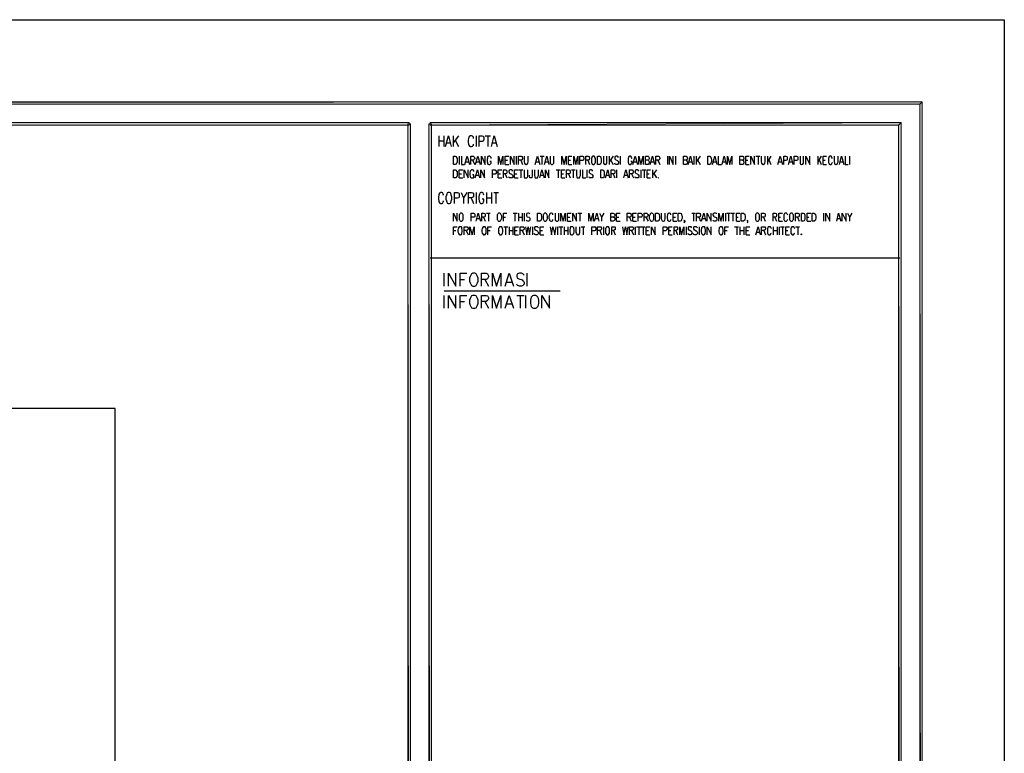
# Model space of a CAD drawing. Header units: millimetres. Extents: x 0 to 420, y 0 to 297.
# Tile 100 of 100: x 326 to 420, y 227 to 297. Entities that reach past the tile are written whole.
import ezdxf

# ---------------------------------------------------------------- set-up
doc = ezdxf.new("R2010")
doc.units = ezdxf.units.MM
doc.layers.add('FILL_000000', color=7, linetype='Continuous')
doc.layers.add('LINE_000000', color=7, linetype='Continuous')

msp = doc.modelspace()

# ---------------------------------------------------------------- hatches: boundary and pattern name
at = {"layer": 'FILL_000000'}
h = msp.add_hatch(color=7, dxfattribs=at)
h.dxf.hatch_style = 1
h.paths.add_polyline_path([(412.284, 289.052), (17.653, 288.84), (17.399, 289.052), (412.284, 289.052)])
h = msp.add_hatch(color=7, dxfattribs=at)
h.dxf.hatch_style = 1
h.paths.add_polyline_path([(412.073, 288.84), (412.284, 289.052), (17.653, 288.84), (412.073, 288.84)])
h = msp.add_hatch(color=7, dxfattribs=at)
h.dxf.hatch_style = 1
h.paths.add_polyline_path([(412.284, 7.874), (412.073, 288.84), (412.284, 289.052), (412.284, 7.874)])
h = msp.add_hatch(color=7, dxfattribs=at)
h.dxf.hatch_style = 1
h.paths.add_polyline_path([(412.073, 8.086), (412.284, 7.874), (412.073, 288.84), (412.073, 8.086)])
h = msp.add_hatch(color=7, dxfattribs=at)
h.dxf.hatch_style = 1
h.paths.add_polyline_path([(363.178, 287.062), (19.643, 286.808), (19.431, 287.062), (363.178, 287.062)])
h = msp.add_hatch(color=7, dxfattribs=at)
h.dxf.hatch_style = 1
h.paths.add_polyline_path([(363.178, 286.808), (363.178, 287.062), (19.643, 286.808), (363.178, 286.808)])
h = msp.add_hatch(color=7, dxfattribs=at)
h.dxf.hatch_style = 1
h.paths.add_polyline_path([(363.305, 286.935), (363.051, 286.935), (363.305, 9.991), (363.305, 286.935)])
h = msp.add_hatch(color=7, dxfattribs=at)
h.dxf.hatch_style = 1
h.paths.add_polyline_path([(363.051, 286.935), (363.305, 9.991), (363.051, 9.991), (363.051, 286.935)])
h = msp.add_hatch(color=7, dxfattribs=at)
h.dxf.hatch_style = 1
h.paths.add_polyline_path([(365.294, 286.935), (365.04, 286.935), (365.294, 9.991), (365.294, 286.935)])
h = msp.add_hatch(color=7, dxfattribs=at)
h.dxf.hatch_style = 1
h.paths.add_polyline_path([(365.04, 286.935), (365.294, 9.991), (365.04, 9.991), (365.04, 286.935)])
h = msp.add_hatch(color=7, dxfattribs=at)
h.dxf.hatch_style = 1
h.paths.add_polyline_path([(410.041, 286.808), (410.295, 287.062), (365.167, 286.808), (410.041, 286.808)])
h = msp.add_hatch(color=7, dxfattribs=at)
h.dxf.hatch_style = 1
h.paths.add_polyline_path([(410.295, 287.062), (365.167, 286.808), (365.167, 287.062), (410.295, 287.062)])
h = msp.add_hatch(color=7, dxfattribs=at)
h.dxf.hatch_style = 1
h.paths.add_polyline_path([(410.295, 9.864), (410.041, 286.808), (410.295, 287.062), (410.295, 9.864)])
h = msp.add_hatch(color=7, dxfattribs=at)
h.dxf.hatch_style = 1
h.paths.add_polyline_path([(410.041, 10.118), (410.295, 9.864), (410.041, 286.808), (410.041, 10.118)])

# ---------------------------------------------------------------- linework, layer by layer
at = {"layer": 'LINE_000000', "lineweight": 25}
for p, q in [((365.167, 286.935), (365.167, 286.935)), ((366.014, 285.792), (366.014, 284.776)), ((366.48, 285.792), (366.48, 284.776)), ((367.369, 285.792), (367.369, 284.776)), ((367.877, 285.792), (367.369, 285.115)), ((369.57, 285.792), (369.57, 284.776)), ((370.459, 285.792), (370.967, 285.792)), ((370.713, 285.792), (370.713, 284.776)), ((366.014, 285.327), (366.48, 285.327)), ((366.776, 285.115), (367.115, 285.115)), ((367.58, 285.369), (367.877, 284.776)), ((371.136, 285.115), (371.475, 285.115)), ((367.961, 283.845), (367.961, 283.041)), ((373.422, 283.845), (373.422, 283.041)), ((375.708, 283.845), (376.089, 283.845)), ((375.878, 283.845), (375.878, 283.041)), ((382.312, 283.845), (382.312, 283.041)), ((382.693, 283.845), (382.312, 283.295)), ((383.371, 283.845), (383.371, 283.041)), ((387.9, 283.845), (387.9, 283.041)), ((388.662, 283.845), (388.662, 283.041)), ((390.44, 283.845), (390.44, 283.041)), ((390.652, 283.845), (390.652, 283.041)), ((391.033, 283.845), (390.652, 283.295)), ((396.367, 283.845), (396.748, 283.845)), ((396.579, 283.845), (396.579, 283.041)), ((397.468, 283.845), (397.468, 283.041)), ((397.806, 283.845), (397.468, 283.295)), ((402.294, 283.845), (402.294, 283.041)), ((402.632, 283.845), (402.294, 283.295)), ((405.342, 283.845), (405.342, 283.041)), ((368.596, 283.295), (368.85, 283.295)), ((369.231, 283.464), (369.443, 283.041)), ((369.612, 283.295), (369.866, 283.295)), ((372.364, 283.464), (372.576, 283.464)), ((372.364, 283.041), (372.703, 283.041)), ((373.846, 283.464), (374.015, 283.041)), ((375.327, 283.295), (375.581, 283.295)), ((376.216, 283.295), (376.47, 283.295)), ((378.418, 283.464), (378.629, 283.464)), ((378.418, 283.041), (378.756, 283.041)), ((380.28, 283.464), (380.45, 283.041)), ((382.439, 283.506), (382.693, 283.041)), ((384.683, 283.295), (384.937, 283.295)), ((386.334, 283.295), (386.588, 283.295)), ((386.969, 283.464), (387.181, 283.041)), ((389.975, 283.295), (390.229, 283.295)), ((390.779, 283.506), (391.033, 283.041)), ((392.303, 283.295), (392.557, 283.295)), ((393.192, 283.295), (393.488, 283.295)), ((395.393, 283.464), (395.605, 283.464)), ((395.393, 283.041), (395.732, 283.041)), ((397.595, 283.506), (397.806, 283.041)), ((398.568, 283.295), (398.822, 283.295)), ((399.584, 283.295), (399.838, 283.295)), ((402.421, 283.506), (402.632, 283.041)), ((402.802, 283.464), (403.013, 283.464)), ((402.802, 283.041), (403.14, 283.041)), ((404.453, 283.295), (404.707, 283.295)), ((367.961, 282.152), (368.173, 282.152)), ((369.57, 282.025), (369.824, 282.025)), ((371.687, 282.152), (371.898, 282.152)), ((372.364, 282.152), (372.533, 281.771)), ((373.253, 282.152), (373.465, 282.152)), ((373.676, 282.533), (374.057, 282.533)), ((373.846, 282.533), (373.846, 281.771)), ((375.751, 282.025), (376.005, 282.025)), ((377.232, 282.533), (377.613, 282.533)), ((377.444, 282.533), (377.444, 281.771)), ((377.74, 282.152), (377.952, 282.152)), ((378.418, 282.152), (378.587, 281.771)), ((378.714, 282.533), (379.053, 282.533)), ((378.883, 282.533), (378.883, 281.771)), ((380.196, 282.533), (380.196, 281.771)), ((382.016, 282.025), (382.312, 282.025)), ((382.693, 282.152), (382.863, 281.771)), ((383.032, 282.533), (383.032, 281.771)), ((383.794, 282.025), (384.048, 282.025)), ((384.471, 282.152), (384.641, 281.771)), ((385.36, 282.533), (385.36, 281.771)), ((385.487, 282.533), (385.826, 282.533)), ((385.657, 282.533), (385.657, 281.771)), ((385.953, 282.152), (386.165, 282.152)), ((386.461, 282.533), (386.461, 281.771)), ((386.842, 282.533), (386.461, 282.025)), ((386.588, 282.194), (386.842, 281.771)), ((367.961, 281.771), (368.3, 281.771)), ((371.687, 281.771), (372.025, 281.771)), ((373.253, 281.771), (373.592, 281.771)), ((377.74, 281.771), (378.079, 281.771)), ((385.953, 281.771), (386.292, 281.771)), ((368.681, 280.374), (368.385, 279.866)), ((369.57, 280.374), (369.57, 279.315)), ((370.586, 280.374), (370.586, 279.315)), ((371.052, 280.374), (371.052, 279.315)), ((371.263, 280.374), (371.729, 280.374)), ((371.475, 280.374), (371.475, 279.315)), ((369.104, 279.866), (369.316, 279.315)), ((370.586, 279.866), (371.052, 279.866)), ((370.586, 278.384), (370.925, 278.384)), ((370.755, 278.384), (370.755, 277.622)), ((373.126, 278.384), (373.507, 278.384)), ((373.295, 278.384), (373.295, 277.622)), ((373.634, 278.384), (373.634, 277.622)), ((373.973, 278.384), (373.973, 277.622)), ((374.184, 278.384), (374.184, 277.622)), ((379.307, 278.384), (379.688, 278.384)), ((379.518, 278.384), (379.518, 277.622)), ((381.804, 278.384), (381.593, 278.003)), ((390.229, 278.384), (390.567, 278.384)), ((390.398, 278.384), (390.398, 277.622)), ((393.446, 278.384), (393.446, 277.622)), ((393.573, 278.384), (393.954, 278.384)), ((393.742, 278.384), (393.742, 277.622)), ((393.996, 278.384), (394.335, 278.384)), ((394.166, 278.384), (394.166, 277.622)), ((402.844, 278.384), (402.844, 277.622)), ((405.553, 278.384), (405.342, 278.003)), ((369.655, 277.876), (369.909, 277.876)), ((370.29, 278.003), (370.459, 277.622)), ((372.195, 278.003), (372.406, 278.003)), ((373.634, 278.003), (373.973, 278.003)), ((378.333, 278.003), (378.545, 278.003)), ((378.333, 277.622), (378.672, 277.622)), ((381, 277.876), (381.254, 277.876)), ((383.032, 278.003), (383.244, 278.003)), ((383.032, 277.622), (383.371, 277.622)), ((384.26, 278.003), (384.429, 277.622)), ((384.598, 278.003), (384.81, 278.003)), ((384.598, 277.622), (384.937, 277.622)), ((385.826, 278.003), (386.038, 277.622)), ((388.451, 278.003), (388.662, 278.003)), ((388.451, 277.622), (388.789, 277.622)), ((390.906, 278.003), (391.075, 277.622)), ((391.245, 277.876), (391.499, 277.876)), ((394.504, 278.003), (394.674, 278.003)), ((394.504, 277.622), (394.843, 277.622)), ((397.087, 278.003), (397.256, 277.622)), ((398.187, 278.003), (398.357, 277.622)), ((398.568, 278.003), (398.738, 278.003)), ((398.568, 277.622), (398.907, 277.622)), ((400.346, 278.003), (400.516, 277.622)), ((401.278, 278.003), (401.447, 278.003)), ((401.278, 277.622), (401.616, 277.622)), ((404.156, 277.876), (404.453, 277.876)), ((367.411, 276.733), (367.623, 276.733)), ((368.639, 276.733), (368.808, 276.31)), ((370.713, 276.733), (370.925, 276.733)), ((372.237, 277.072), (372.618, 277.072)), ((372.406, 277.072), (372.406, 276.31)), ((372.745, 277.072), (372.745, 276.31)), ((372.745, 276.733), (373.084, 276.733)), ((373.084, 277.072), (373.084, 276.31)), ((373.295, 276.733), (373.507, 276.733)), ((373.295, 276.31), (373.634, 276.31)), ((373.973, 276.733), (374.184, 276.31)), ((374.989, 277.072), (374.989, 276.31)), ((375.708, 276.733), (375.92, 276.733)), ((375.708, 276.31), (376.047, 276.31)), ((377.359, 277.072), (377.359, 276.31)), ((377.486, 277.072), (377.867, 277.072)), ((377.698, 277.072), (377.698, 276.31)), ((377.994, 277.072), (377.994, 276.31)), ((377.994, 276.733), (378.375, 276.733)), ((378.375, 277.072), (378.375, 276.31)), ((379.645, 277.072), (379.984, 277.072)), ((379.815, 277.072), (379.815, 276.31)), ((381.423, 276.733), (381.593, 276.31)), ((381.762, 277.072), (381.762, 276.31)), ((382.736, 276.733), (382.905, 276.31)), ((384.471, 276.733), (384.641, 276.31)), ((384.81, 277.072), (384.81, 276.31)), ((384.937, 277.072), (385.318, 277.072)), ((385.149, 277.072), (385.149, 276.31)), ((385.36, 277.072), (385.741, 277.072)), ((385.572, 277.072), (385.572, 276.31)), ((385.868, 276.733), (386.08, 276.733)), ((385.868, 276.31), (386.207, 276.31)), ((388.027, 276.733), (388.239, 276.733)), ((388.027, 276.31), (388.366, 276.31)), ((388.705, 276.733), (388.874, 276.31)), ((389.678, 277.072), (389.678, 276.31)), ((390.948, 277.072), (390.948, 276.31)), ((393.404, 276.733), (393.615, 276.733)), ((394.335, 277.072), (394.716, 277.072)), ((394.547, 277.072), (394.547, 276.31)), ((394.843, 277.072), (394.843, 276.31)), ((394.843, 276.733), (395.224, 276.733)), ((395.224, 277.072), (395.224, 276.31)), ((395.436, 276.733), (395.647, 276.733)), ((395.436, 276.31), (395.774, 276.31)), ((396.452, 276.564), (396.706, 276.564)), ((397.129, 276.733), (397.298, 276.31)), ((398.018, 277.072), (398.018, 276.31)), ((398.018, 276.733), (398.399, 276.733)), ((398.399, 277.072), (398.399, 276.31)), ((398.611, 277.072), (398.611, 276.31)), ((398.738, 277.072), (399.076, 277.072)), ((398.907, 277.072), (398.907, 276.31)), ((399.246, 276.733), (399.415, 276.733)), ((399.246, 276.31), (399.584, 276.31)), ((400.177, 277.072), (400.558, 277.072)), ((400.389, 277.072), (400.389, 276.31)), ((365.167, 274.108), (410.168, 274.108)), ((366.522, 271.399), (366.522, 272.627)), ((374.481, 271.399), (374.481, 272.627)), ((368.046, 272.034), (368.469, 272.034)), ((370.417, 272.034), (370.755, 271.399)), ((372.491, 271.78), (372.999, 271.78)), ((366.522, 270.933), (377.613, 270.933)), ((366.522, 269.282), (366.522, 270.51)), ((368.046, 269.917), (368.469, 269.917)), ((370.417, 269.917), (370.755, 269.282)), ((372.491, 269.706), (372.999, 269.706)), ((373.465, 270.51), (374.184, 270.51)), ((373.803, 270.51), (373.803, 269.282)), ((374.354, 269.282), (374.354, 270.51))]:
    msp.add_line(p, q, dxfattribs=at)
for points in [[(0.212, 0), (0.212, 296.926), (420.158, 296.926), (420.158, 0), (0.212, 0)], [(367.411, 283.041), (367.411, 283.845), (367.58, 283.845), (367.665, 283.803), (367.707, 283.718), (367.75, 283.633), (367.75, 283.549), (367.75, 283.337), (367.75, 283.252), (367.707, 283.168), (367.665, 283.083), (367.58, 283.041), (367.411, 283.041)], [(380.746, 283.845), (380.704, 283.803), (380.661, 283.718), (380.619, 283.633), (380.619, 283.549), (380.619, 283.337), (380.619, 283.252), (380.661, 283.168), (380.704, 283.083), (380.746, 283.041), (380.873, 283.041), (380.915, 283.083), (380.958, 283.168), (381, 283.252), (381, 283.337), (381, 283.549), (381, 283.633), (380.958, 283.718), (380.915, 283.803), (380.873, 283.845), (380.746, 283.845)], [(381.212, 283.041), (381.212, 283.845), (381.381, 283.845), (381.466, 283.803), (381.508, 283.718), (381.55, 283.633), (381.55, 283.549), (381.55, 283.337), (381.55, 283.252), (381.508, 283.168), (381.466, 283.083), (381.381, 283.041), (381.212, 283.041)], [(391.753, 283.041), (391.753, 283.845), (391.922, 283.845), (392.007, 283.803), (392.049, 283.718), (392.091, 283.633), (392.134, 283.549), (392.134, 283.337), (392.091, 283.252), (392.049, 283.168), (392.007, 283.083), (391.922, 283.041), (391.753, 283.041)], [(367.411, 281.771), (367.411, 282.533), (367.58, 282.533), (367.665, 282.49), (367.707, 282.406), (367.75, 282.363), (367.75, 282.236), (367.75, 282.067), (367.75, 281.94), (367.707, 281.855), (367.665, 281.771), (367.58, 281.771), (367.411, 281.771)], [(381.508, 281.771), (381.508, 282.533), (381.677, 282.533), (381.762, 282.49), (381.804, 282.406), (381.847, 282.363), (381.847, 282.236), (381.847, 282.067), (381.847, 281.94), (381.804, 281.855), (381.762, 281.771), (381.677, 281.771), (381.508, 281.771)], [(387.054, 281.813), (387.011, 281.771), (387.054, 281.771), (387.054, 281.813)], [(366.903, 280.374), (366.818, 280.331), (366.776, 280.204), (366.734, 280.12), (366.691, 279.95), (366.691, 279.739), (366.734, 279.569), (366.776, 279.485), (366.818, 279.358), (366.903, 279.315), (367.03, 279.315), (367.115, 279.358), (367.199, 279.485), (367.199, 279.569), (367.242, 279.739), (367.242, 279.95), (367.199, 280.12), (367.199, 280.204), (367.115, 280.331), (367.03, 280.374), (366.903, 280.374)], [(368.088, 278.384), (368.046, 278.342), (368.004, 278.299), (367.961, 278.215), (367.961, 278.088), (367.961, 277.918), (367.961, 277.791), (368.004, 277.707), (368.046, 277.664), (368.088, 277.622), (368.215, 277.622), (368.258, 277.664), (368.3, 277.707), (368.342, 277.791), (368.342, 277.918), (368.342, 278.088), (368.342, 278.215), (368.3, 278.299), (368.258, 278.342), (368.215, 278.384), (368.088, 278.384)], [(371.729, 278.384), (371.687, 278.342), (371.644, 278.299), (371.602, 278.215), (371.602, 278.088), (371.602, 277.918), (371.602, 277.791), (371.644, 277.707), (371.687, 277.664), (371.729, 277.622), (371.856, 277.622), (371.898, 277.664), (371.941, 277.707), (371.983, 277.791), (372.025, 277.918), (372.025, 278.088), (371.983, 278.215), (371.941, 278.299), (371.898, 278.342), (371.856, 278.384), (371.729, 278.384)], [(375.454, 277.622), (375.454, 278.384), (375.666, 278.384), (375.751, 278.342), (375.793, 278.299), (375.793, 278.215), (375.835, 278.088), (375.835, 277.918), (375.793, 277.791), (375.793, 277.707), (375.751, 277.664), (375.666, 277.622), (375.454, 277.622)], [(376.132, 278.384), (376.089, 278.342), (376.047, 278.299), (376.005, 278.215), (376.005, 278.088), (376.005, 277.918), (376.005, 277.791), (376.047, 277.707), (376.089, 277.664), (376.132, 277.622), (376.259, 277.622), (376.301, 277.664), (376.343, 277.707), (376.386, 277.791), (376.428, 277.918), (376.428, 278.088), (376.386, 278.215), (376.343, 278.299), (376.301, 278.342), (376.259, 278.384), (376.132, 278.384)], [(386.334, 278.384), (386.292, 278.342), (386.249, 278.299), (386.207, 278.215), (386.165, 278.088), (386.165, 277.918), (386.207, 277.791), (386.249, 277.707), (386.292, 277.664), (386.334, 277.622), (386.419, 277.622), (386.503, 277.664), (386.546, 277.707), (386.588, 277.791), (386.588, 277.918), (386.588, 278.088), (386.588, 278.215), (386.546, 278.299), (386.503, 278.342), (386.419, 278.384), (386.334, 278.384)], [(386.757, 277.622), (386.757, 278.384), (386.969, 278.384), (387.054, 278.342), (387.096, 278.299), (387.096, 278.215), (387.138, 278.088), (387.138, 277.918), (387.096, 277.791), (387.096, 277.707), (387.054, 277.664), (386.969, 277.622), (386.757, 277.622)], [(388.916, 277.622), (388.916, 278.384), (389.128, 278.384), (389.213, 278.342), (389.255, 278.299), (389.255, 278.215), (389.297, 278.088), (389.297, 277.918), (389.255, 277.791), (389.255, 277.707), (389.213, 277.664), (389.128, 277.622), (388.916, 277.622)], [(394.97, 277.622), (394.97, 278.384), (395.182, 278.384), (395.224, 278.342), (395.309, 278.299), (395.309, 278.215), (395.351, 278.088), (395.351, 277.918), (395.309, 277.791), (395.309, 277.707), (395.224, 277.664), (395.182, 277.622), (394.97, 277.622)], [(396.452, 278.384), (396.409, 278.342), (396.367, 278.299), (396.325, 278.215), (396.325, 278.088), (396.325, 277.918), (396.325, 277.791), (396.367, 277.707), (396.409, 277.664), (396.452, 277.622), (396.579, 277.622), (396.621, 277.664), (396.663, 277.707), (396.706, 277.791), (396.706, 277.918), (396.706, 278.088), (396.706, 278.215), (396.663, 278.299), (396.621, 278.342), (396.579, 278.384), (396.452, 278.384)], [(399.711, 278.384), (399.669, 278.342), (399.627, 278.299), (399.584, 278.215), (399.584, 278.088), (399.584, 277.918), (399.584, 277.791), (399.627, 277.707), (399.669, 277.664), (399.711, 277.622), (399.838, 277.622), (399.881, 277.664), (399.923, 277.707), (399.965, 277.791), (399.965, 277.918), (399.965, 278.088), (399.965, 278.215), (399.923, 278.299), (399.881, 278.342), (399.838, 278.384), (399.711, 278.384)], [(400.727, 277.622), (400.727, 278.384), (400.897, 278.384), (400.981, 278.342), (401.024, 278.299), (401.066, 278.215), (401.066, 278.088), (401.066, 277.918), (401.066, 277.791), (401.024, 277.707), (400.981, 277.664), (400.897, 277.622), (400.727, 277.622)], [(401.743, 277.622), (401.743, 278.384), (401.955, 278.384), (401.997, 278.342), (402.082, 278.299), (402.082, 278.215), (402.124, 278.088), (402.124, 277.918), (402.082, 277.791), (402.082, 277.707), (401.997, 277.664), (401.955, 277.622), (401.743, 277.622)], [(368.004, 277.072), (367.961, 277.072), (367.877, 276.987), (367.877, 276.902), (367.834, 276.775), (367.834, 276.606), (367.877, 276.479), (367.877, 276.437), (367.961, 276.352), (368.004, 276.31), (368.088, 276.31), (368.173, 276.352), (368.215, 276.437), (368.215, 276.479), (368.258, 276.606), (368.258, 276.775), (368.215, 276.902), (368.215, 276.987), (368.173, 277.072), (368.088, 277.072), (368.004, 277.072)], [(370.29, 277.072), (370.247, 277.072), (370.205, 276.987), (370.163, 276.902), (370.12, 276.775), (370.12, 276.606), (370.163, 276.479), (370.205, 276.437), (370.247, 276.352), (370.29, 276.31), (370.374, 276.31), (370.459, 276.352), (370.501, 276.437), (370.544, 276.479), (370.544, 276.606), (370.544, 276.775), (370.544, 276.902), (370.501, 276.987), (370.459, 277.072), (370.374, 277.072), (370.29, 277.072)], [(371.856, 277.072), (371.814, 277.072), (371.771, 276.987), (371.729, 276.902), (371.729, 276.775), (371.729, 276.606), (371.729, 276.479), (371.771, 276.437), (371.814, 276.352), (371.856, 276.31), (371.983, 276.31), (372.025, 276.352), (372.068, 276.437), (372.11, 276.479), (372.152, 276.606), (372.152, 276.775), (372.11, 276.902), (372.068, 276.987), (372.025, 277.072), (371.983, 277.072), (371.856, 277.072)], [(378.714, 277.072), (378.629, 277.072), (378.587, 276.987), (378.587, 276.902), (378.545, 276.775), (378.545, 276.606), (378.587, 276.479), (378.587, 276.437), (378.629, 276.352), (378.714, 276.31), (378.799, 276.31), (378.841, 276.352), (378.926, 276.437), (378.926, 276.479), (378.968, 276.606), (378.968, 276.775), (378.926, 276.902), (378.926, 276.987), (378.841, 277.072), (378.799, 277.072), (378.714, 277.072)], [(382.101, 277.072), (382.058, 277.072), (382.016, 276.987), (381.974, 276.902), (381.974, 276.775), (381.974, 276.606), (381.974, 276.479), (382.016, 276.437), (382.058, 276.352), (382.101, 276.31), (382.228, 276.31), (382.27, 276.352), (382.312, 276.437), (382.355, 276.479), (382.355, 276.606), (382.355, 276.775), (382.355, 276.902), (382.312, 276.987), (382.27, 277.072), (382.228, 277.072), (382.101, 277.072)], [(391.287, 277.072), (391.245, 277.072), (391.16, 276.987), (391.16, 276.902), (391.118, 276.775), (391.118, 276.606), (391.16, 276.479), (391.16, 276.437), (391.245, 276.352), (391.287, 276.31), (391.372, 276.31), (391.456, 276.352), (391.499, 276.437), (391.499, 276.479), (391.541, 276.606), (391.541, 276.775), (391.499, 276.902), (391.499, 276.987), (391.456, 277.072), (391.372, 277.072), (391.287, 277.072)], [(392.98, 277.072), (392.938, 277.072), (392.853, 276.987), (392.853, 276.902), (392.811, 276.775), (392.811, 276.606), (392.853, 276.479), (392.853, 276.437), (392.938, 276.352), (392.98, 276.31), (393.065, 276.31), (393.15, 276.352), (393.192, 276.437), (393.192, 276.479), (393.234, 276.606), (393.234, 276.775), (393.192, 276.902), (393.192, 276.987), (393.15, 277.072), (393.065, 277.072), (392.98, 277.072)], [(400.727, 276.394), (400.727, 276.352), (400.727, 276.31), (400.685, 276.352), (400.727, 276.394)], [(369.274, 272.627), (369.147, 272.584), (369.062, 272.457), (369.02, 272.33), (368.935, 272.161), (368.935, 271.865), (369.02, 271.695), (369.062, 271.568), (369.147, 271.441), (369.274, 271.399), (369.443, 271.399), (369.57, 271.441), (369.655, 271.568), (369.697, 271.695), (369.782, 271.865), (369.782, 272.161), (369.697, 272.33), (369.655, 272.457), (369.57, 272.584), (369.443, 272.627), (369.274, 272.627)], [(369.274, 270.51), (369.147, 270.468), (369.062, 270.341), (369.02, 270.214), (368.935, 270.044), (368.935, 269.748), (369.02, 269.579), (369.062, 269.452), (369.147, 269.325), (369.274, 269.282), (369.443, 269.282), (369.57, 269.325), (369.655, 269.452), (369.697, 269.579), (369.782, 269.748), (369.782, 270.044), (369.697, 270.214), (369.655, 270.341), (369.57, 270.468), (369.443, 270.51), (369.274, 270.51)], [(375.073, 270.51), (374.989, 270.468), (374.862, 270.341), (374.819, 270.214), (374.777, 270.044), (374.777, 269.748), (374.819, 269.579), (374.862, 269.452), (374.989, 269.325), (375.073, 269.282), (375.285, 269.282), (375.37, 269.325), (375.497, 269.452), (375.539, 269.579), (375.581, 269.748), (375.581, 270.044), (375.539, 270.214), (375.497, 270.341), (375.37, 270.468), (375.285, 270.51), (375.073, 270.51)], [(51.858, 259.673), (51.858, 29.676), (335.026, 29.676), (335.026, 259.673), (51.858, 259.673)], [(51.858, 259.673), (51.858, 29.676), (335.026, 29.676), (335.026, 259.673), (51.858, 259.673)]]:
    msp.add_lwpolyline(points, close=True, dxfattribs=at)
at = {"layer": 'LINE_000000', "lineweight": 0}
for points in [[(412.284, 289.052), (17.653, 288.84), (17.399, 289.052), (412.284, 289.052)], [(412.073, 288.84), (412.284, 289.052), (17.653, 288.84), (412.073, 288.84)], [(412.284, 7.874), (412.073, 288.84), (412.284, 289.052), (412.284, 7.874)], [(412.073, 8.086), (412.284, 7.874), (412.073, 288.84), (412.073, 8.086)], [(363.178, 287.062), (19.643, 286.808), (19.431, 287.062), (363.178, 287.062)], [(363.178, 286.808), (363.178, 287.062), (19.643, 286.808), (363.178, 286.808)], [(363.305, 286.935), (363.051, 286.935), (363.305, 9.991), (363.305, 286.935)], [(363.051, 286.935), (363.305, 9.991), (363.051, 9.991), (363.051, 286.935)], [(365.294, 286.935), (365.04, 286.935), (365.294, 9.991), (365.294, 286.935)], [(365.04, 286.935), (365.294, 9.991), (365.04, 9.991), (365.04, 286.935)], [(410.041, 286.808), (410.295, 287.062), (365.167, 286.808), (410.041, 286.808)], [(410.295, 287.062), (365.167, 286.808), (365.167, 287.062), (410.295, 287.062)], [(410.295, 9.864), (410.041, 286.808), (410.295, 287.062), (410.295, 9.864)], [(410.041, 10.118), (410.295, 9.864), (410.041, 286.808), (410.041, 10.118)]]:
    msp.add_lwpolyline(points, close=True, dxfattribs=at)
at = {"layer": 'LINE_000000', "lineweight": 25}
for points in [[(366.649, 284.776), (366.945, 285.792), (367.199, 284.776)], [(369.316, 285.538), (369.316, 285.665), (369.231, 285.75), (369.147, 285.792), (369.02, 285.792), (368.935, 285.75), (368.893, 285.665), (368.85, 285.538), (368.808, 285.411), (368.808, 285.157), (368.85, 284.988), (368.893, 284.903), (368.935, 284.819), (369.02, 284.776), (369.147, 284.776), (369.231, 284.819), (369.316, 284.903), (369.316, 284.988)], [(369.866, 284.776), (369.866, 285.792), (370.163, 285.792), (370.29, 285.75), (370.29, 285.708), (370.332, 285.623), (370.332, 285.454), (370.29, 285.369), (370.29, 285.327), (370.163, 285.242), (369.866, 285.242)], [(371.052, 284.776), (371.306, 285.792), (371.602, 284.776)], [(368.173, 283.845), (368.173, 283.041), (368.469, 283.041)], [(368.512, 283.041), (368.723, 283.845), (368.935, 283.041)], [(369.062, 283.041), (369.062, 283.845), (369.316, 283.845), (369.358, 283.803), (369.401, 283.76), (369.443, 283.676), (369.443, 283.591), (369.401, 283.549), (369.358, 283.506), (369.316, 283.464), (369.062, 283.464)], [(369.528, 283.041), (369.739, 283.845), (369.951, 283.041)], [(370.078, 283.041), (370.078, 283.845), (370.459, 283.041), (370.459, 283.845)], [(371.009, 283.633), (371.009, 283.718), (370.925, 283.803), (370.882, 283.845), (370.798, 283.845), (370.713, 283.803), (370.671, 283.718), (370.671, 283.633), (370.628, 283.549), (370.628, 283.337), (370.671, 283.252), (370.671, 283.168), (370.713, 283.083), (370.798, 283.041), (370.882, 283.041), (370.925, 283.083), (371.009, 283.168), (371.009, 283.252), (371.009, 283.337), (370.882, 283.337)], [(371.729, 283.041), (371.729, 283.845), (371.941, 283.041), (372.152, 283.845), (372.152, 283.041)], [(372.364, 283.041), (372.364, 283.845), (372.703, 283.845)], [(372.872, 283.041), (372.872, 283.845), (373.211, 283.041), (373.211, 283.845)], [(373.634, 283.041), (373.634, 283.845), (373.888, 283.845), (373.973, 283.803), (373.973, 283.76), (374.015, 283.676), (374.015, 283.591), (373.973, 283.549), (373.973, 283.506), (373.888, 283.464), (373.634, 283.464)], [(374.184, 283.845), (374.184, 283.295), (374.227, 283.168), (374.269, 283.083), (374.354, 283.041), (374.396, 283.041), (374.481, 283.083), (374.523, 283.168), (374.565, 283.295), (374.565, 283.845)], [(375.243, 283.041), (375.454, 283.845), (375.666, 283.041)], [(376.132, 283.041), (376.343, 283.845), (376.555, 283.041)], [(376.682, 283.845), (376.682, 283.295), (376.682, 283.168), (376.767, 283.083), (376.809, 283.041), (376.894, 283.041), (376.936, 283.083), (377.021, 283.168), (377.021, 283.295), (377.021, 283.845)], [(377.783, 283.041), (377.783, 283.845), (377.994, 283.041), (378.206, 283.845), (378.206, 283.041)], [(378.418, 283.041), (378.418, 283.845), (378.756, 283.845)], [(378.926, 283.041), (378.926, 283.845), (379.137, 283.041), (379.307, 283.845), (379.307, 283.041)], [(379.518, 283.041), (379.518, 283.845), (379.772, 283.845), (379.857, 283.803), (379.857, 283.76), (379.899, 283.676), (379.899, 283.591), (379.857, 283.506), (379.857, 283.464), (379.772, 283.422), (379.518, 283.422)], [(380.069, 283.041), (380.069, 283.845), (380.323, 283.845), (380.407, 283.803), (380.407, 283.76), (380.45, 283.676), (380.45, 283.591), (380.407, 283.549), (380.407, 283.506), (380.323, 283.464), (380.069, 283.464)], [(381.762, 283.845), (381.762, 283.295), (381.762, 283.168), (381.847, 283.083), (381.889, 283.041), (381.974, 283.041), (382.016, 283.083), (382.101, 283.168), (382.101, 283.295), (382.101, 283.845)], [(383.201, 283.718), (383.159, 283.803), (383.074, 283.845), (382.99, 283.845), (382.905, 283.803), (382.863, 283.718), (382.863, 283.633), (382.863, 283.591), (382.905, 283.549), (382.947, 283.506), (383.117, 283.422), (383.159, 283.379), (383.201, 283.337), (383.201, 283.295), (383.201, 283.168), (383.159, 283.083), (383.074, 283.041), (382.99, 283.041), (382.905, 283.083), (382.863, 283.168)], [(384.514, 283.633), (384.471, 283.718), (384.429, 283.803), (384.387, 283.845), (384.26, 283.845), (384.217, 283.803), (384.175, 283.718), (384.133, 283.633), (384.133, 283.549), (384.133, 283.337), (384.133, 283.252), (384.175, 283.168), (384.217, 283.083), (384.26, 283.041), (384.387, 283.041), (384.429, 283.083), (384.471, 283.168), (384.514, 283.252), (384.514, 283.337), (384.387, 283.337)], [(384.598, 283.041), (384.81, 283.845), (385.022, 283.041)], [(385.149, 283.041), (385.149, 283.845), (385.36, 283.041), (385.572, 283.845), (385.572, 283.041)], [(386.038, 283.464), (386.08, 283.422), (386.122, 283.379), (386.165, 283.295), (386.165, 283.21), (386.122, 283.125), (386.08, 283.083), (386.038, 283.041), (385.784, 283.041), (385.784, 283.845), (386.038, 283.845), (386.08, 283.803), (386.122, 283.76), (386.165, 283.676), (386.165, 283.591), (386.122, 283.549), (386.08, 283.506), (386.038, 283.464), (385.784, 283.464)], [(386.249, 283.041), (386.461, 283.845), (386.673, 283.041)], [(386.8, 283.041), (386.8, 283.845), (387.054, 283.845), (387.096, 283.803), (387.138, 283.76), (387.181, 283.676), (387.181, 283.591), (387.138, 283.549), (387.096, 283.506), (387.054, 283.464), (386.8, 283.464)], [(388.112, 283.041), (388.112, 283.845), (388.451, 283.041), (388.451, 283.845)], [(389.678, 283.464), (389.763, 283.422), (389.763, 283.379), (389.805, 283.295), (389.805, 283.21), (389.763, 283.125), (389.763, 283.083), (389.678, 283.041), (389.424, 283.041), (389.424, 283.845), (389.678, 283.845), (389.763, 283.803), (389.763, 283.76), (389.805, 283.676), (389.805, 283.591), (389.763, 283.549), (389.763, 283.506), (389.678, 283.464), (389.424, 283.464)], [(389.89, 283.041), (390.102, 283.845), (390.313, 283.041)], [(392.218, 283.041), (392.43, 283.845), (392.642, 283.041)], [(392.769, 283.845), (392.769, 283.041), (393.065, 283.041)], [(393.15, 283.041), (393.319, 283.845), (393.531, 283.041)], [(393.658, 283.041), (393.658, 283.845), (393.869, 283.041), (394.081, 283.845), (394.081, 283.041)], [(395.097, 283.464), (395.182, 283.422), (395.182, 283.379), (395.224, 283.295), (395.224, 283.21), (395.182, 283.125), (395.182, 283.083), (395.097, 283.041), (394.843, 283.041), (394.843, 283.845), (395.097, 283.845), (395.182, 283.803), (395.182, 283.76), (395.224, 283.676), (395.224, 283.591), (395.182, 283.549), (395.182, 283.506), (395.097, 283.464), (394.843, 283.464)], [(395.393, 283.041), (395.393, 283.845), (395.732, 283.845)], [(395.901, 283.041), (395.901, 283.845), (396.24, 283.041), (396.24, 283.845)], [(396.875, 283.845), (396.875, 283.295), (396.917, 283.168), (396.96, 283.083), (397.044, 283.041), (397.087, 283.041), (397.171, 283.083), (397.214, 283.168), (397.256, 283.295), (397.256, 283.845)], [(398.484, 283.041), (398.695, 283.845), (398.907, 283.041)], [(399.034, 283.041), (399.034, 283.845), (399.246, 283.845), (399.33, 283.803), (399.373, 283.76), (399.373, 283.676), (399.373, 283.591), (399.373, 283.506), (399.33, 283.464), (399.246, 283.422), (399.034, 283.422)], [(399.5, 283.041), (399.711, 283.845), (399.923, 283.041)], [(400.05, 283.041), (400.05, 283.845), (400.262, 283.845), (400.346, 283.803), (400.389, 283.76), (400.389, 283.676), (400.389, 283.591), (400.389, 283.506), (400.346, 283.464), (400.262, 283.422), (400.05, 283.422)], [(400.6, 283.845), (400.6, 283.295), (400.6, 283.168), (400.643, 283.083), (400.727, 283.041), (400.77, 283.041), (400.854, 283.083), (400.939, 283.168), (400.939, 283.295), (400.939, 283.845)], [(401.151, 283.041), (401.151, 283.845), (401.532, 283.041), (401.532, 283.845)], [(402.802, 283.041), (402.802, 283.845), (403.14, 283.845)], [(403.691, 283.633), (403.648, 283.718), (403.606, 283.803), (403.564, 283.845), (403.437, 283.845), (403.394, 283.803), (403.352, 283.718), (403.31, 283.633), (403.31, 283.549), (403.31, 283.337), (403.31, 283.252), (403.352, 283.168), (403.394, 283.083), (403.437, 283.041), (403.564, 283.041), (403.606, 283.083), (403.648, 283.168), (403.691, 283.252)], [(403.86, 283.845), (403.86, 283.295), (403.902, 283.168), (403.945, 283.083), (404.029, 283.041), (404.072, 283.041), (404.156, 283.083), (404.199, 283.168), (404.241, 283.295), (404.241, 283.845)], [(404.368, 283.041), (404.58, 283.845), (404.791, 283.041)], [(404.918, 283.845), (404.918, 283.041), (405.215, 283.041)], [(367.961, 281.771), (367.961, 282.533), (368.3, 282.533)], [(368.427, 281.771), (368.427, 282.533), (368.808, 281.771), (368.808, 282.533)], [(369.358, 282.363), (369.358, 282.406), (369.316, 282.49), (369.231, 282.533), (369.147, 282.533), (369.104, 282.49), (369.02, 282.406), (369.02, 282.363), (368.977, 282.236), (368.977, 282.067), (369.02, 281.94), (369.02, 281.855), (369.104, 281.771), (369.147, 281.771), (369.231, 281.771), (369.316, 281.771), (369.358, 281.855), (369.358, 281.94), (369.358, 282.067), (369.231, 282.067)], [(369.485, 281.771), (369.697, 282.533), (369.909, 281.771)], [(370.036, 281.771), (370.036, 282.533), (370.374, 281.771), (370.374, 282.533)], [(371.136, 281.771), (371.136, 282.533), (371.39, 282.533), (371.475, 282.49), (371.475, 282.448), (371.517, 282.363), (371.517, 282.279), (371.475, 282.194), (371.475, 282.152), (371.39, 282.109), (371.136, 282.109)], [(371.687, 281.771), (371.687, 282.533), (372.025, 282.533)], [(372.195, 281.771), (372.195, 282.533), (372.406, 282.533), (372.491, 282.49), (372.533, 282.448), (372.533, 282.363), (372.533, 282.321), (372.533, 282.236), (372.491, 282.194), (372.406, 282.152), (372.195, 282.152)], [(373.084, 282.406), (373.041, 282.49), (372.957, 282.533), (372.83, 282.533), (372.745, 282.49), (372.703, 282.406), (372.703, 282.363), (372.745, 282.279), (372.745, 282.236), (372.83, 282.194), (372.957, 282.109), (373.041, 282.067), (373.084, 281.982), (373.084, 281.855), (373.041, 281.771), (372.957, 281.771), (372.83, 281.771), (372.745, 281.771), (372.703, 281.855)], [(373.253, 281.771), (373.253, 282.533), (373.592, 282.533)], [(374.184, 282.533), (374.184, 281.982), (374.184, 281.855), (374.227, 281.771), (374.311, 281.771), (374.396, 281.771), (374.438, 281.771), (374.523, 281.855), (374.523, 281.982), (374.523, 282.533)], [(374.946, 282.533), (374.946, 281.94), (374.904, 281.813), (374.904, 281.771), (374.862, 281.771), (374.777, 281.771), (374.735, 281.771), (374.735, 281.813), (374.692, 281.94), (374.692, 282.025)], [(375.158, 282.533), (375.158, 281.982), (375.2, 281.855), (375.243, 281.771), (375.327, 281.771), (375.37, 281.771), (375.454, 281.771), (375.497, 281.855), (375.539, 281.982), (375.539, 282.533)], [(375.666, 281.771), (375.878, 282.533), (376.089, 281.771)], [(376.216, 281.771), (376.216, 282.533), (376.555, 281.771), (376.555, 282.533)], [(377.74, 281.771), (377.74, 282.533), (378.079, 282.533)], [(378.248, 281.771), (378.248, 282.533), (378.46, 282.533), (378.545, 282.49), (378.587, 282.448), (378.587, 282.363), (378.587, 282.321), (378.587, 282.236), (378.545, 282.194), (378.46, 282.152), (378.248, 282.152)], [(379.18, 282.533), (379.18, 281.982), (379.222, 281.855), (379.264, 281.771), (379.349, 281.771), (379.391, 281.771), (379.476, 281.771), (379.518, 281.855), (379.561, 281.982), (379.561, 282.533)], [(379.772, 282.533), (379.772, 281.771), (380.069, 281.771)], [(380.746, 282.406), (380.704, 282.49), (380.619, 282.533), (380.534, 282.533), (380.45, 282.49), (380.407, 282.406), (380.407, 282.363), (380.407, 282.279), (380.45, 282.236), (380.492, 282.194), (380.661, 282.109), (380.704, 282.067), (380.746, 282.067), (380.746, 281.982), (380.746, 281.855), (380.704, 281.771), (380.619, 281.771), (380.534, 281.771), (380.45, 281.771), (380.407, 281.855)], [(381.974, 281.771), (382.185, 282.533), (382.355, 281.771)], [(382.524, 281.771), (382.524, 282.533), (382.736, 282.533), (382.82, 282.49), (382.863, 282.448), (382.863, 282.363), (382.863, 282.321), (382.863, 282.236), (382.82, 282.194), (382.736, 282.152), (382.524, 282.152)], [(383.709, 281.771), (383.921, 282.533), (384.133, 281.771)], [(384.26, 281.771), (384.26, 282.533), (384.514, 282.533), (384.598, 282.49), (384.598, 282.448), (384.641, 282.363), (384.641, 282.321), (384.598, 282.236), (384.598, 282.194), (384.514, 282.152), (384.26, 282.152)], [(385.149, 282.406), (385.106, 282.49), (385.022, 282.533), (384.937, 282.533), (384.852, 282.49), (384.81, 282.406), (384.81, 282.363), (384.81, 282.279), (384.852, 282.236), (384.895, 282.194), (385.064, 282.109), (385.106, 282.067), (385.149, 282.067), (385.149, 281.982), (385.149, 281.855), (385.106, 281.771), (385.022, 281.771), (384.937, 281.771), (384.852, 281.771), (384.81, 281.855)], [(385.953, 281.771), (385.953, 282.533), (386.292, 282.533)], [(366.48, 280.12), (366.437, 280.204), (366.395, 280.331), (366.31, 280.374), (366.183, 280.374), (366.099, 280.331), (366.014, 280.204), (366.014, 280.12), (365.972, 279.95), (365.972, 279.739), (366.014, 279.569), (366.014, 279.485), (366.099, 279.358), (366.183, 279.315), (366.31, 279.315), (366.395, 279.358), (366.437, 279.485), (366.48, 279.569)], [(367.496, 279.315), (367.496, 280.374), (367.792, 280.374), (367.919, 280.331), (367.961, 280.247), (367.961, 280.162), (367.961, 280.035), (367.961, 279.908), (367.919, 279.866), (367.792, 279.823), (367.496, 279.823)], [(368.131, 280.374), (368.385, 279.866), (368.385, 279.315)], [(368.85, 279.315), (368.85, 280.374), (369.147, 280.374), (369.274, 280.331), (369.316, 280.247), (369.316, 280.162), (369.316, 280.077), (369.316, 279.95), (369.274, 279.908), (369.147, 279.866), (368.85, 279.866)], [(370.332, 280.12), (370.29, 280.204), (370.247, 280.331), (370.163, 280.374), (370.036, 280.374), (369.951, 280.331), (369.909, 280.204), (369.866, 280.12), (369.824, 279.95), (369.824, 279.739), (369.866, 279.569), (369.909, 279.485), (369.951, 279.358), (370.036, 279.315), (370.163, 279.315), (370.247, 279.358), (370.29, 279.485), (370.332, 279.569), (370.332, 279.739), (370.163, 279.739)], [(367.411, 277.622), (367.411, 278.384), (367.75, 277.622), (367.75, 278.384)], [(369.104, 277.622), (369.104, 278.384), (369.316, 278.384), (369.401, 278.342), (369.443, 278.299), (369.443, 278.257), (369.443, 278.13), (369.443, 278.045), (369.401, 278.003), (369.316, 278.003), (369.104, 278.003)], [(369.57, 277.622), (369.782, 278.384), (369.993, 277.622)], [(370.12, 277.622), (370.12, 278.384), (370.332, 278.384), (370.417, 278.342), (370.459, 278.299), (370.459, 278.257), (370.459, 278.172), (370.459, 278.088), (370.417, 278.045), (370.332, 278.003), (370.12, 278.003)], [(372.195, 277.622), (372.195, 278.384), (372.533, 278.384)], [(374.735, 278.299), (374.692, 278.342), (374.608, 278.384), (374.523, 278.384), (374.438, 278.342), (374.396, 278.299), (374.396, 278.215), (374.396, 278.13), (374.438, 278.088), (374.481, 278.045), (374.65, 278.003), (374.692, 277.961), (374.735, 277.918), (374.735, 277.834), (374.735, 277.707), (374.692, 277.664), (374.608, 277.622), (374.523, 277.622), (374.438, 277.664), (374.396, 277.707)], [(376.936, 278.215), (376.936, 278.299), (376.894, 278.342), (376.809, 278.384), (376.724, 278.384), (376.682, 278.342), (376.597, 278.299), (376.597, 278.215), (376.555, 278.088), (376.555, 277.918), (376.597, 277.791), (376.597, 277.707), (376.682, 277.664), (376.724, 277.622), (376.809, 277.622), (376.894, 277.664), (376.936, 277.707), (376.936, 277.791)], [(377.148, 278.384), (377.148, 277.834), (377.148, 277.707), (377.232, 277.664), (377.275, 277.622), (377.359, 277.622), (377.444, 277.664), (377.486, 277.707), (377.486, 277.834), (377.486, 278.384)], [(377.698, 277.622), (377.698, 278.384), (377.91, 277.622), (378.121, 278.384), (378.121, 277.622)], [(378.333, 277.622), (378.333, 278.384), (378.672, 278.384)], [(378.841, 277.622), (378.841, 278.384), (379.18, 277.622), (379.18, 278.384)], [(380.365, 277.622), (380.365, 278.384), (380.577, 277.622), (380.788, 278.384), (380.788, 277.622)], [(380.915, 277.622), (381.127, 278.384), (381.339, 277.622)], [(381.381, 278.384), (381.593, 278.003), (381.593, 277.622)], [(382.693, 278.003), (382.778, 278.003), (382.82, 277.961), (382.863, 277.876), (382.863, 277.749), (382.82, 277.707), (382.778, 277.664), (382.693, 277.622), (382.482, 277.622), (382.482, 278.384), (382.693, 278.384), (382.778, 278.342), (382.82, 278.299), (382.863, 278.257), (382.863, 278.172), (382.82, 278.088), (382.778, 278.045), (382.693, 278.003), (382.482, 278.003)], [(383.032, 277.622), (383.032, 278.384), (383.371, 278.384)], [(384.048, 277.622), (384.048, 278.384), (384.302, 278.384), (384.387, 278.342), (384.387, 278.299), (384.429, 278.257), (384.429, 278.172), (384.387, 278.088), (384.387, 278.045), (384.302, 278.003), (384.048, 278.003)], [(384.598, 277.622), (384.598, 278.384), (384.937, 278.384)], [(385.106, 277.622), (385.106, 278.384), (385.36, 278.384), (385.403, 278.342), (385.445, 278.299), (385.487, 278.257), (385.487, 278.13), (385.445, 278.045), (385.403, 278.003), (385.36, 278.003), (385.106, 278.003)], [(385.657, 277.622), (385.657, 278.384), (385.911, 278.384), (385.953, 278.342), (385.995, 278.299), (386.038, 278.257), (386.038, 278.172), (385.995, 278.088), (385.953, 278.045), (385.911, 278.003), (385.657, 278.003)], [(387.308, 278.384), (387.308, 277.834), (387.35, 277.707), (387.392, 277.664), (387.477, 277.622), (387.519, 277.622), (387.604, 277.664), (387.646, 277.707), (387.689, 277.834), (387.689, 278.384)], [(388.239, 278.215), (388.239, 278.299), (388.197, 278.342), (388.112, 278.384), (388.027, 278.384), (387.985, 278.342), (387.9, 278.299), (387.9, 278.215), (387.858, 278.088), (387.858, 277.918), (387.9, 277.791), (387.9, 277.707), (387.985, 277.664), (388.027, 277.622), (388.112, 277.622), (388.197, 277.664), (388.239, 277.707), (388.239, 277.791)], [(388.451, 277.622), (388.451, 278.384), (388.789, 278.384)], [(390.694, 277.622), (390.694, 278.384), (390.948, 278.384), (391.033, 278.342), (391.033, 278.299), (391.075, 278.257), (391.075, 278.172), (391.033, 278.088), (391.033, 278.045), (390.948, 278.003), (390.694, 278.003)], [(391.16, 277.622), (391.372, 278.384), (391.583, 277.622)], [(391.71, 277.622), (391.71, 278.384), (392.091, 277.622), (392.091, 278.384)], [(392.642, 278.299), (392.599, 278.342), (392.515, 278.384), (392.388, 278.384), (392.303, 278.342), (392.261, 278.299), (392.261, 278.215), (392.303, 278.13), (392.303, 278.088), (392.388, 278.045), (392.515, 278.003), (392.599, 277.961), (392.599, 277.918), (392.642, 277.834), (392.642, 277.707), (392.599, 277.664), (392.515, 277.622), (392.388, 277.622), (392.303, 277.664), (392.261, 277.707)], [(392.811, 277.622), (392.811, 278.384), (393.023, 277.622), (393.234, 278.384), (393.234, 277.622)], [(394.504, 277.622), (394.504, 278.384), (394.843, 278.384)], [(396.917, 277.622), (396.917, 278.384), (397.129, 278.384), (397.214, 278.342), (397.256, 278.299), (397.256, 278.257), (397.256, 278.172), (397.256, 278.088), (397.214, 278.045), (397.129, 278.003), (396.917, 278.003)], [(398.018, 277.622), (398.018, 278.384), (398.23, 278.384), (398.314, 278.342), (398.357, 278.299), (398.357, 278.257), (398.357, 278.172), (398.357, 278.088), (398.314, 278.045), (398.23, 278.003), (398.018, 278.003)], [(398.568, 277.622), (398.568, 278.384), (398.907, 278.384)], [(399.415, 278.215), (399.373, 278.299), (399.33, 278.342), (399.288, 278.384), (399.161, 278.384), (399.119, 278.342), (399.076, 278.299), (399.034, 278.215), (399.034, 278.088), (399.034, 277.918), (399.034, 277.791), (399.076, 277.707), (399.119, 277.664), (399.161, 277.622), (399.288, 277.622), (399.33, 277.664), (399.373, 277.707), (399.415, 277.791)], [(400.177, 277.622), (400.177, 278.384), (400.389, 278.384), (400.473, 278.342), (400.516, 278.299), (400.516, 278.257), (400.516, 278.172), (400.516, 278.088), (400.473, 278.045), (400.389, 278.003), (400.177, 278.003)], [(401.278, 277.622), (401.278, 278.384), (401.616, 278.384)], [(403.056, 277.622), (403.056, 278.384), (403.437, 277.622), (403.437, 278.384)], [(404.114, 277.622), (404.283, 278.384), (404.495, 277.622)], [(404.622, 277.622), (404.622, 278.384), (405.003, 277.622), (405.003, 278.384)], [(405.13, 278.384), (405.342, 278.003), (405.342, 277.622)], [(389.551, 277.664), (389.509, 277.707), (389.467, 277.664), (389.509, 277.622), (389.551, 277.664), (389.551, 277.58), (389.509, 277.495), (389.467, 277.453)], [(395.563, 277.664), (395.563, 277.707), (395.52, 277.664), (395.563, 277.622), (395.563, 277.664), (395.563, 277.58), (395.563, 277.495), (395.52, 277.453)], [(367.411, 276.31), (367.411, 277.072), (367.75, 277.072)], [(368.427, 276.31), (368.427, 277.072), (368.681, 277.072), (368.766, 277.072), (368.766, 277.029), (368.808, 276.945), (368.808, 276.86), (368.766, 276.775), (368.681, 276.733), (368.427, 276.733)], [(368.977, 276.31), (368.977, 277.072), (369.189, 276.31), (369.401, 277.072), (369.401, 276.31)], [(370.713, 276.31), (370.713, 277.072), (371.052, 277.072)], [(373.295, 276.31), (373.295, 277.072), (373.634, 277.072)], [(373.803, 276.31), (373.803, 277.072), (374.057, 277.072), (374.1, 277.072), (374.142, 277.029), (374.184, 276.945), (374.184, 276.86), (374.142, 276.775), (374.1, 276.775), (374.057, 276.733), (373.803, 276.733)], [(374.311, 277.072), (374.438, 276.31), (374.565, 277.072), (374.692, 276.31), (374.819, 277.072)], [(375.539, 276.987), (375.454, 277.072), (375.412, 277.072), (375.285, 277.072), (375.2, 277.072), (375.158, 276.987), (375.158, 276.902), (375.2, 276.818), (375.2, 276.775), (375.243, 276.775), (375.412, 276.691), (375.454, 276.648), (375.497, 276.606), (375.539, 276.521), (375.539, 276.437), (375.454, 276.352), (375.412, 276.31), (375.285, 276.31), (375.2, 276.352), (375.158, 276.437)], [(375.708, 276.31), (375.708, 277.072), (376.047, 277.072)], [(376.682, 277.072), (376.809, 276.31), (376.936, 277.072), (377.105, 276.31), (377.232, 277.072)], [(379.137, 277.072), (379.137, 276.521), (379.18, 276.437), (379.222, 276.352), (379.307, 276.31), (379.349, 276.31), (379.434, 276.352), (379.476, 276.437), (379.518, 276.521), (379.518, 277.072)], [(380.661, 276.31), (380.661, 277.072), (380.915, 277.072), (381, 277.072), (381, 277.029), (381.042, 276.945), (381.042, 276.818), (381, 276.775), (381, 276.733), (380.915, 276.691), (380.661, 276.691)], [(381.212, 276.31), (381.212, 277.072), (381.466, 277.072), (381.55, 277.072), (381.55, 277.029), (381.593, 276.945), (381.593, 276.86), (381.55, 276.775), (381.466, 276.733), (381.212, 276.733)], [(382.566, 276.31), (382.566, 277.072), (382.778, 277.072), (382.863, 277.072), (382.905, 277.029), (382.905, 276.945), (382.905, 276.86), (382.905, 276.775), (382.863, 276.775), (382.778, 276.733), (382.566, 276.733)], [(383.582, 277.072), (383.709, 276.31), (383.879, 277.072), (384.006, 276.31), (384.133, 277.072)], [(384.26, 276.31), (384.26, 277.072), (384.514, 277.072), (384.598, 277.072), (384.598, 277.029), (384.641, 276.945), (384.641, 276.86), (384.598, 276.775), (384.514, 276.733), (384.26, 276.733)], [(385.868, 276.31), (385.868, 277.072), (386.207, 277.072)], [(386.376, 276.31), (386.376, 277.072), (386.715, 276.31), (386.715, 277.072)], [(387.477, 276.31), (387.477, 277.072), (387.731, 277.072), (387.773, 277.072), (387.816, 277.029), (387.858, 276.945), (387.858, 276.818), (387.816, 276.775), (387.773, 276.733), (387.731, 276.691), (387.477, 276.691)], [(388.027, 276.31), (388.027, 277.072), (388.366, 277.072)], [(388.535, 276.31), (388.535, 277.072), (388.747, 277.072), (388.832, 277.072), (388.874, 277.029), (388.874, 276.945), (388.874, 276.86), (388.874, 276.775), (388.832, 276.775), (388.747, 276.733), (388.535, 276.733)], [(389.086, 276.31), (389.086, 277.072), (389.255, 276.31), (389.467, 277.072), (389.467, 276.31)], [(390.229, 276.987), (390.186, 277.072), (390.102, 277.072), (390.017, 277.072), (389.932, 277.072), (389.89, 276.987), (389.89, 276.902), (389.89, 276.818), (389.932, 276.775), (389.975, 276.775), (390.144, 276.691), (390.186, 276.648), (390.229, 276.606), (390.229, 276.521), (390.229, 276.437), (390.186, 276.352), (390.102, 276.31), (390.017, 276.31), (389.932, 276.352), (389.89, 276.437)], [(390.779, 276.987), (390.694, 277.072), (390.61, 277.072), (390.525, 277.072), (390.44, 277.072), (390.398, 276.987), (390.398, 276.902), (390.44, 276.818), (390.44, 276.775), (390.483, 276.775), (390.652, 276.691), (390.694, 276.648), (390.737, 276.606), (390.779, 276.521), (390.779, 276.437), (390.694, 276.352), (390.61, 276.31), (390.525, 276.31), (390.44, 276.352), (390.398, 276.437)], [(391.71, 276.31), (391.71, 277.072), (392.091, 276.31), (392.091, 277.072)], [(393.404, 276.31), (393.404, 277.072), (393.742, 277.072)], [(395.436, 276.31), (395.436, 277.072), (395.774, 277.072)], [(396.367, 276.31), (396.579, 277.072), (396.79, 276.31)], [(396.917, 276.31), (396.917, 277.072), (397.171, 277.072), (397.256, 277.072), (397.256, 277.029), (397.298, 276.945), (397.298, 276.86), (397.256, 276.775), (397.171, 276.733), (396.917, 276.733)], [(397.849, 276.902), (397.806, 276.987), (397.764, 277.072), (397.722, 277.072), (397.595, 277.072), (397.552, 277.072), (397.51, 276.987), (397.468, 276.902), (397.468, 276.775), (397.468, 276.606), (397.468, 276.479), (397.51, 276.437), (397.552, 276.352), (397.595, 276.31), (397.722, 276.31), (397.764, 276.352), (397.806, 276.437), (397.849, 276.479)], [(399.246, 276.31), (399.246, 277.072), (399.584, 277.072)], [(400.092, 276.902), (400.05, 276.987), (400.008, 277.072), (399.965, 277.072), (399.838, 277.072), (399.796, 277.072), (399.754, 276.987), (399.711, 276.902), (399.711, 276.775), (399.711, 276.606), (399.711, 276.479), (399.754, 276.437), (399.796, 276.352), (399.838, 276.31), (399.965, 276.31), (400.008, 276.352), (400.05, 276.437), (400.092, 276.479)], [(366.945, 271.399), (366.945, 272.627), (367.623, 271.399), (367.623, 272.627)], [(368.046, 271.399), (368.046, 272.627), (368.681, 272.627)], [(370.078, 271.399), (370.078, 272.627), (370.544, 272.627), (370.671, 272.584), (370.713, 272.5), (370.755, 272.373), (370.755, 272.288), (370.713, 272.161), (370.671, 272.076), (370.544, 272.034), (370.078, 272.034)], [(371.136, 271.399), (371.136, 272.627), (371.517, 271.399), (371.941, 272.627), (371.941, 271.399)], [(372.364, 271.399), (372.745, 272.627), (373.168, 271.399)], [(374.184, 272.457), (374.057, 272.584), (373.93, 272.627), (373.719, 272.627), (373.549, 272.584), (373.465, 272.457), (373.465, 272.33), (373.507, 272.203), (373.549, 272.161), (373.676, 272.076), (373.973, 271.992), (374.057, 271.907), (374.1, 271.865), (374.184, 271.738), (374.184, 271.568), (374.057, 271.441), (373.93, 271.399), (373.719, 271.399), (373.549, 271.441), (373.465, 271.568)], [(366.945, 269.282), (366.945, 270.51), (367.623, 269.282), (367.623, 270.51)], [(368.046, 269.282), (368.046, 270.51), (368.681, 270.51)], [(370.078, 269.282), (370.078, 270.51), (370.544, 270.51), (370.671, 270.468), (370.713, 270.425), (370.755, 270.298), (370.755, 270.171), (370.713, 270.044), (370.671, 270.002), (370.544, 269.917), (370.078, 269.917)], [(371.136, 269.282), (371.136, 270.51), (371.517, 269.282), (371.941, 270.51), (371.941, 269.282)], [(372.364, 269.282), (372.745, 270.51), (373.168, 269.282)], [(375.878, 269.282), (375.878, 270.51), (376.597, 269.282), (376.597, 270.51)]]:
    msp.add_lwpolyline(points, dxfattribs=at)

doc.saveas('drawing.dxf')
